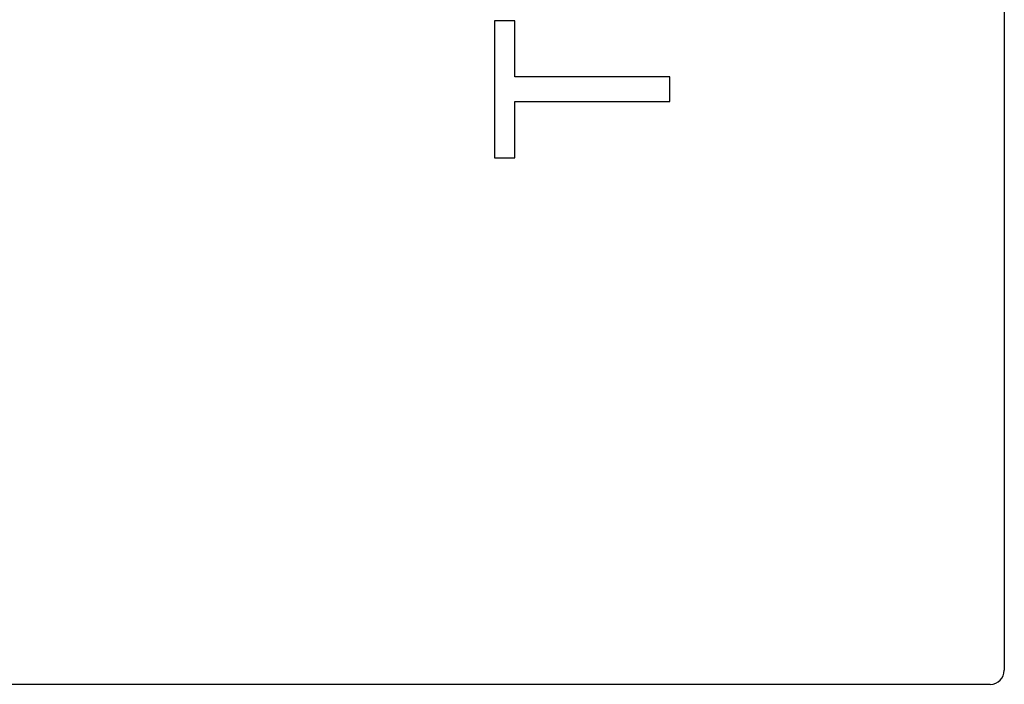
# Model space of a CAD drawing. Header units: millimetres. Extents: x 0 to 297, y 0 to 210.
# Tile 162 of 172: x 197.414 to 198.819, y 141.484 to 142.432. Entities that reach past the tile are written whole.
import ezdxf

# ---------------------------------------------------------------- set-up
doc = ezdxf.new("R2010")
doc.units = ezdxf.units.MM
doc.header["$LTSCALE"] = 16.335
doc.layers.add('SOT-23_DXF_CONTINUOUS_LINE', color=7, linetype='CONTINUOUS')

msp = doc.modelspace()

# ---------------------------------------------------------------- linework, layer by layer
at = {"layer": 'SOT-23_DXF_CONTINUOUS_LINE', "color": 7, "linetype": 'Continuous'}
for p, q in [((198.8192, 144.4635), (198.8192, 141.5035)), ((198.092, 142.4307), (198.092, 142.2352)), ((198.1209, 142.4307), (198.092, 142.4307)), ((198.1209, 142.3505), (198.1209, 142.4307)), ((198.342, 142.3505), (198.1209, 142.3505)), ((198.342, 142.3153), (198.342, 142.3505)), ((198.1209, 142.2352), (198.1209, 142.3153)), ((198.1209, 142.3153), (198.342, 142.3153)), ((198.092, 142.2352), (198.1209, 142.2352)), ((198.7992, 141.4835), (197.1392, 141.4835))]:
    msp.add_line(p, q, dxfattribs=at)
msp.add_arc((198.7992, 141.5035), 0.02, 270, 0, dxfattribs=at)

doc.saveas('drawing.dxf')
